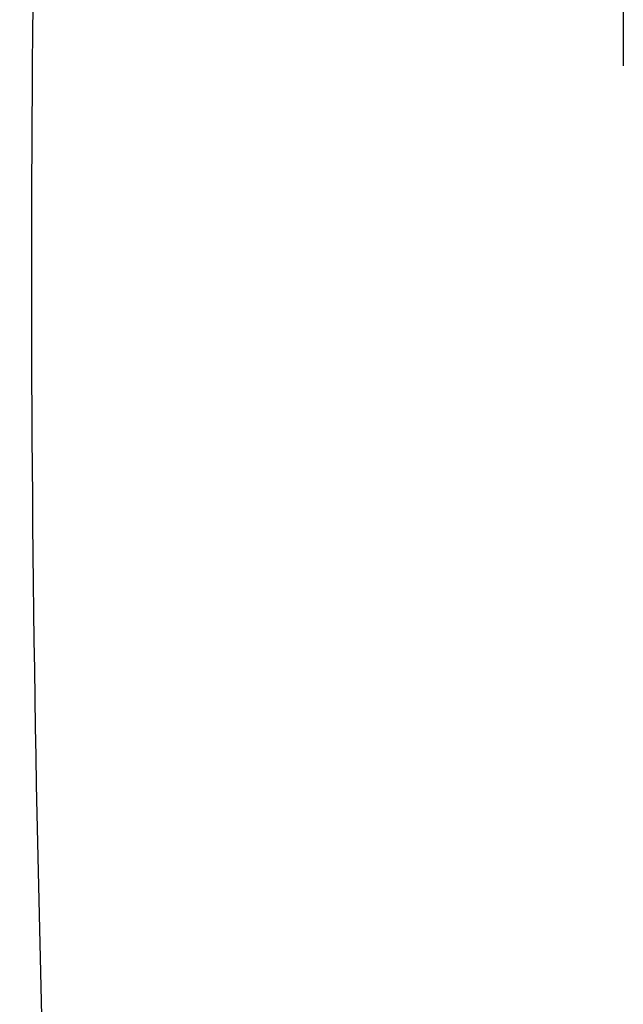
# Model space of a CAD drawing. Header units: inches. Extents: x 0.6 to 33.8, y 0 to 21.7.
# Tile 106 of 204: x 18.408 to 18.589, y 15.519 to 15.814. Entities that reach past the tile are written whole.
import ezdxf

# ---------------------------------------------------------------- set-up
doc = ezdxf.new("R2010")
doc.units = ezdxf.units.IN
doc.header["$MEASUREMENT"] = 0
doc.layers.add('FORMAT', color=7, linetype='Continuous')
doc.styles.add('SLDTEXTSTYLE3', font='TXT', dxfattribs={"width": 0.75})
doc.dimstyles.new('SLDDIMSTYLE0', dxfattribs={"dimtxt": 0.125, "dimasz": 0.13, "dimexe": 0, "dimexo": 0.0625, "dimgap": 0.03125, "dimtad": 0, "dimtih": 1, "dimtoh": 1, "dimdec": 1, "dimlfac": 4, "dimrnd": 1e-09, "dimzin": 12, "dimdsep": 46, "dimtxsty": 'SLDTEXTSTYLE3', "dimsah": 1, "dimcen": 0.09, "dimadec": 0, "dimazin": 3, "dimtfac": 1, "dimtdec": 1, "dimtofl": 0, "dimtmove": 0, "dimatfit": 3, "dimfxl": 0, "dimfrac": 2, "dimtolj": 1, "dimtzin": 12, "dimarcsym": 0})

# ---------------------------------------------------------------- blocks, each defined once
blk = doc.blocks.new('_D_4')
at = {"layer": 'FORMAT'}
for p, q in [((18.22772, 18.17953), (18.18963, 18.17953)), ((18.18963, 18.17953), (18.18963, 17.98109)), ((18.5048, 18.17953), (18.54288, 18.17953)), ((18.54288, 18.17953), (18.54288, 17.98109)), ((16.93373, 9.61248), (16.93373, 18.12449)), ((19.79878, 17.39011), (19.79878, 18.12449)), ((16.93373, 17.99949), (18.08, 17.99949)), ((19.79878, 17.99949), (18.65251, 17.99949)), ((18.18963, 17.98109), (18.22772, 17.98109)), ((18.54288, 17.98109), (18.5048, 17.98109))]:
    blk.add_line(p, q, dxfattribs=at)
for points in [[(16.93373, 17.99949), (17.06373, 17.97949), (17.06373, 18.01949)], [(19.79878, 17.99949), (19.66878, 18.01949), (19.66878, 17.97949)]]:
    blk.add_solid(points, dxfattribs=at)
at = {"layer": 'FORMAT', "char_height": 0.125, "attachment_point": 1, "style": 'SLDTEXTSTYLE3'}
for s, insert in [('291', (18.22772, 18.14222)), ('11.5', (18.20462, 17.9552))]:
    blk.add_mtext(s, dxfattribs=dict(at, insert=insert))

msp = doc.modelspace()

# ---------------------------------------------------------------- linework, layer by layer
at = {"color": 7, "linetype": 'Continuous'}
msp.add_line((18.58904, 16.05959), (18.58904, 15.79983), dxfattribs=at)
msp.add_open_spline([(18.4464, 16.49268), (18.4403, 16.42329), (18.42612, 16.26214), (18.41463, 16.00818), (18.41018, 15.73152), (18.41514, 15.45489), (18.42936, 15.17864), (18.45211, 14.90303), (18.47501, 14.72043), (18.48647, 14.62913)], degree=3, knots=[0, 0, 0, 0, 0.11192, 0.259942, 0.407852, 0.555797, 0.703739, 0.851864, 1, 1, 1, 1], dxfattribs=at)

# ---------------------------------------------------------------- dimensions: what is measured, and where the dimension line sits
at = {"layer": 'FORMAT'}
dim = msp.add_linear_dim(base=(16.93373, 17.99949), p1=(19.79878, 17.34011), p2=(16.93373, 9.56248), dimstyle='SLDDIMSTYLE0', dxfattribs=at)
dim.commit()
dim.dimension.update_dxf_attribs({"geometry": '_D_4', "text_midpoint": (18.36626, 17.99949), "dimtype": 160})

doc.saveas('drawing.dxf')
